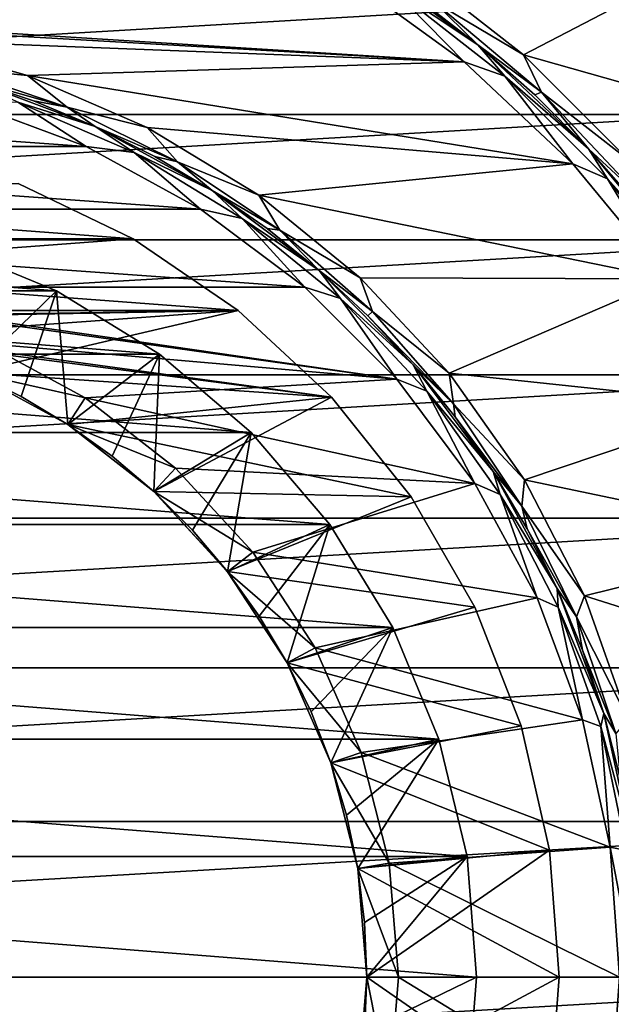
# Model space of a CAD drawing. Header units: millimetres. Extents: x -65 to 65, y -68 to 87.
# Tile 177 of 196: x 3 to 8, y 49 to 58. Entities that reach past the tile are written whole.
import ezdxf

# ---------------------------------------------------------------- set-up
doc = ezdxf.new("R2010")
doc.units = ezdxf.units.MM
doc.header["$LTSCALE"] = 65.185185
for name, color, linetype in [('1', 7, 'CONTINUOUS'), ('11', 7, 'CONTINUOUS'), ('13', 7, 'CONTINUOUS'), ('14', 7, 'CONTINUOUS'), ('15', 7, 'CONTINUOUS'), ('16', 7, 'CONTINUOUS'), ('17', 7, 'CONTINUOUS'), ('18', 7, 'CONTINUOUS'), ('19', 7, 'CONTINUOUS'), ('2', 7, 'CONTINUOUS'), ('20', 7, 'CONTINUOUS'), ('21', 7, 'CONTINUOUS'), ('22', 7, 'CONTINUOUS'), ('23', 7, 'CONTINUOUS'), ('24', 7, 'CONTINUOUS'), ('25', 7, 'CONTINUOUS'), ('28', 7, 'CONTINUOUS'), ('3', 7, 'CONTINUOUS'), ('31', 7, 'CONTINUOUS'), ('32', 7, 'CONTINUOUS'), ('34', 7, 'CONTINUOUS'), ('35', 7, 'CONTINUOUS'), ('4', 7, 'CONTINUOUS'), ('5', 7, 'CONTINUOUS'), ('6', 7, 'CONTINUOUS'), ('7', 7, 'CONTINUOUS')]:
    doc.layers.add(name, color=color, linetype=linetype)

msp = doc.modelspace()

# ---------------------------------------------------------------- linework, layer by layer
at = {"layer": '1', "linetype": 'CONTINUOUS'}
for points in [[(6.3625, 58.2172, 75.5), (8.3728, 57.8733, 75.5), (7.4274, 57.3829, 75.5), (6.3625, 58.2172, 75.5)], [(8.3728, 57.8733, 75.5), (9.3468, 56.8408, 75.5), (7.4274, 57.3829, 75.5), (8.3728, 57.8733, 75.5)], [(7.4274, 57.3829, 75.5), (9.3468, 56.8408, 75.5), (8.3842, 56.4259, 75.5), (7.4274, 57.3829, 75.5)]]:
    msp.add_3dface(points, dxfattribs=at)
at = {"layer": '11', "linetype": 'CONTINUOUS'}
for points in [[(6, 49, 80.5), (6, 49, 77.5), (5.9182, 48.0125, 77.5), (6, 49, 80.5)], [(5.9182, 48.0127, 80.5), (6, 49, 80.5), (5.9182, 48.0125, 77.5), (5.9182, 48.0127, 80.5)]]:
    msp.add_3dface(points, dxfattribs=at)
at = {"layer": '13', "linetype": 'CONTINUOUS'}
for points in [[(2.1631, 55.6574, 86.5), (3.1779, 55.237, 86.5), (2.1634, 55.6573, 87.5), (2.1631, 55.6574, 86.5)], [(2.1634, 55.6573, 87.5), (3.1779, 55.237, 86.5), (3.178, 55.237, 87.5), (2.1634, 55.6573, 87.5)], [(3.1779, 55.237, 86.5), (4.1145, 54.6631, 86.5), (3.178, 55.237, 87.5), (3.1779, 55.237, 86.5)], [(3.178, 55.237, 87.5), (4.1145, 54.6631, 86.5), (4.1143, 54.6632, 87.5), (3.178, 55.237, 87.5)], [(4.1145, 54.6631, 86.5), (4.9497, 53.9497, 86.5), (4.1143, 54.6632, 87.5), (4.1145, 54.6631, 86.5)], [(4.1143, 54.6632, 87.5), (4.9497, 53.9497, 86.5), (4.9495, 53.9499, 87.5), (4.1143, 54.6632, 87.5)], [(4.9497, 53.9497, 86.5), (5.6631, 53.1145, 86.5), (4.9495, 53.9499, 87.5), (4.9497, 53.9497, 86.5)], [(4.9495, 53.9499, 87.5), (5.6631, 53.1145, 86.5), (5.663, 53.1146, 87.5), (4.9495, 53.9499, 87.5)], [(5.6631, 53.1145, 86.5), (6.237, 52.1779, 86.5), (5.663, 53.1146, 87.5), (5.6631, 53.1145, 86.5)], [(5.663, 53.1146, 87.5), (6.237, 52.1779, 86.5), (6.237, 52.1778, 87.5), (5.663, 53.1146, 87.5)], [(6.237, 52.1779, 86.5), (6.6574, 51.1631, 86.5), (6.237, 52.1778, 87.5), (6.237, 52.1779, 86.5)], [(6.237, 52.1778, 87.5), (6.6574, 51.1631, 86.5), (6.6574, 51.1629, 87.5), (6.237, 52.1778, 87.5)], [(6.6574, 51.1631, 86.5), (6.9138, 50.095, 86.5), (6.6574, 51.1629, 87.5), (6.6574, 51.1631, 86.5)], [(6.6574, 51.1629, 87.5), (6.9138, 50.095, 86.5), (6.9138, 50.0948, 87.5), (6.6574, 51.1629, 87.5)], [(6.9138, 50.095, 86.5), (7, 49, 86.5), (6.9138, 50.0948, 87.5), (6.9138, 50.095, 86.5)], [(6.9138, 50.0948, 87.5), (7, 49, 86.5), (7, 49, 87.5), (6.9138, 50.0948, 87.5)]]:
    msp.add_3dface(points, dxfattribs=at)
at = {"layer": '14', "linetype": 'CONTINUOUS'}
for points in [[(-3.178, 55.237, 87.5), (-2.1634, 55.6573, 87.5), (3.178, 55.237, 87.5), (-3.178, 55.237, 87.5)], [(-2.1634, 55.6573, 87.5), (2.1634, 55.6573, 87.5), (3.178, 55.237, 87.5), (-2.1634, 55.6573, 87.5)], [(-4.1143, 54.6632, 87.5), (-3.178, 55.237, 87.5), (4.1143, 54.6632, 87.5), (-4.1143, 54.6632, 87.5)], [(-3.178, 55.237, 87.5), (3.178, 55.237, 87.5), (4.1143, 54.6632, 87.5), (-3.178, 55.237, 87.5)], [(-4.9495, 53.9499, 87.5), (-4.1143, 54.6632, 87.5), (4.9495, 53.9499, 87.5), (-4.9495, 53.9499, 87.5)], [(-4.1143, 54.6632, 87.5), (4.1143, 54.6632, 87.5), (4.9495, 53.9499, 87.5), (-4.1143, 54.6632, 87.5)], [(-5.663, 53.1146, 87.5), (-4.9495, 53.9499, 87.5), (5.663, 53.1146, 87.5), (-5.663, 53.1146, 87.5)], [(-4.9495, 53.9499, 87.5), (4.9495, 53.9499, 87.5), (5.663, 53.1146, 87.5), (-4.9495, 53.9499, 87.5)], [(-6.237, 52.1778, 87.5), (-5.663, 53.1146, 87.5), (6.237, 52.1778, 87.5), (-6.237, 52.1778, 87.5)], [(-5.663, 53.1146, 87.5), (5.663, 53.1146, 87.5), (6.237, 52.1778, 87.5), (-5.663, 53.1146, 87.5)], [(-6.6574, 51.1629, 87.5), (-6.237, 52.1778, 87.5), (6.6574, 51.1629, 87.5), (-6.6574, 51.1629, 87.5)], [(-6.237, 52.1778, 87.5), (6.237, 52.1778, 87.5), (6.6574, 51.1629, 87.5), (-6.237, 52.1778, 87.5)], [(-6.9138, 50.0948, 87.5), (-6.6574, 51.1629, 87.5), (6.9138, 50.0948, 87.5), (-6.9138, 50.0948, 87.5)], [(-6.6574, 51.1629, 87.5), (6.6574, 51.1629, 87.5), (6.9138, 50.0948, 87.5), (-6.6574, 51.1629, 87.5)], [(-7, 49, 87.5), (-6.9138, 50.0948, 87.5), (7, 49, 87.5), (-7, 49, 87.5)], [(-6.9138, 50.0948, 87.5), (6.9138, 50.0948, 87.5), (7, 49, 87.5), (-6.9138, 50.0948, 87.5)], [(-7, 49, 87.5), (7, 49, 87.5), (6.9138, 47.9052, 87.5), (-7, 49, 87.5)], [(-6.9138, 47.9052, 87.5), (-7, 49, 87.5), (6.9138, 47.9052, 87.5), (-6.9138, 47.9052, 87.5)]]:
    msp.add_3dface(points, dxfattribs=at)
at = {"layer": '15', "linetype": 'CONTINUOUS'}
for points in [[(7, 49, 87.5), (7, 49, 86.5), (6.9138, 47.905, 86.5), (7, 49, 87.5)], [(6.9138, 47.9052, 87.5), (7, 49, 87.5), (6.9138, 47.905, 86.5), (6.9138, 47.9052, 87.5)]]:
    msp.add_3dface(points, dxfattribs=at)
at = {"layer": '16', "linetype": 'CONTINUOUS'}
for points in [[(2.1631, 55.6574, 86.5), (2.4102, 54.4946, 85.5), (3.1779, 55.237, 86.5), (2.1631, 55.6574, 86.5)], [(2.4102, 54.4946, 85.5), (2.8557, 54.2768, 85.5), (3.1779, 55.237, 86.5), (2.4102, 54.4946, 85.5)], [(2.8557, 54.2768, 85.5), (3.2817, 54.023, 85.5), (3.1779, 55.237, 86.5), (2.8557, 54.2768, 85.5)], [(3.1779, 55.237, 86.5), (3.2817, 54.023, 85.5), (4.1145, 54.6631, 86.5), (3.1779, 55.237, 86.5)], [(3.2817, 54.023, 85.5), (3.6853, 53.7348, 85.5), (4.1145, 54.6631, 86.5), (3.2817, 54.023, 85.5)], [(3.6853, 53.7348, 85.5), (4.0637, 53.4143, 85.5), (4.1145, 54.6631, 86.5), (3.6853, 53.7348, 85.5)], [(4.1145, 54.6631, 86.5), (4.0637, 53.4143, 85.5), (4.9497, 53.9497, 86.5), (4.1145, 54.6631, 86.5)], [(4.0637, 53.4143, 85.5), (4.4143, 53.0637, 85.5), (4.9497, 53.9497, 86.5), (4.0637, 53.4143, 85.5)], [(4.4143, 53.0637, 85.5), (4.7348, 52.6853, 85.5), (4.9497, 53.9497, 86.5), (4.4143, 53.0637, 85.5)], [(4.9497, 53.9497, 86.5), (4.7348, 52.6853, 85.5), (5.6631, 53.1145, 86.5), (4.9497, 53.9497, 86.5)], [(4.7348, 52.6853, 85.5), (5.023, 52.2817, 85.5), (5.6631, 53.1145, 86.5), (4.7348, 52.6853, 85.5)], [(5.023, 52.2817, 85.5), (5.2768, 51.8557, 85.5), (5.6631, 53.1145, 86.5), (5.023, 52.2817, 85.5)], [(5.6631, 53.1145, 86.5), (5.2768, 51.8557, 85.5), (6.237, 52.1779, 86.5), (5.6631, 53.1145, 86.5)], [(5.2768, 51.8557, 85.5), (5.4946, 51.4102, 85.5), (6.237, 52.1779, 86.5), (5.2768, 51.8557, 85.5)], [(5.4946, 51.4102, 85.5), (5.6749, 50.9482, 85.5), (6.237, 52.1779, 86.5), (5.4946, 51.4102, 85.5)], [(6.237, 52.1779, 86.5), (5.6749, 50.9482, 85.5), (6.6574, 51.1631, 86.5), (6.237, 52.1779, 86.5)], [(5.6749, 50.9482, 85.5), (5.8164, 50.4729, 85.5), (6.6574, 51.1631, 86.5), (5.6749, 50.9482, 85.5)], [(5.8164, 50.4729, 85.5), (5.9182, 49.9876, 85.5), (6.6574, 51.1631, 86.5), (5.8164, 50.4729, 85.5)], [(6.6574, 51.1631, 86.5), (5.9182, 49.9876, 85.5), (6.9138, 50.095, 86.5), (6.6574, 51.1631, 86.5)], [(5.9182, 49.9876, 85.5), (5.9795, 49.4955, 85.5), (6.9138, 50.095, 86.5), (5.9182, 49.9876, 85.5)], [(5.9795, 49.4955, 85.5), (6, 49, 85.5), (6.9138, 50.095, 86.5), (5.9795, 49.4955, 85.5)], [(6.9138, 50.095, 86.5), (6, 49, 85.5), (7, 49, 86.5), (6.9138, 50.095, 86.5)]]:
    msp.add_3dface(points, dxfattribs=at)
at = {"layer": '17', "linetype": 'CONTINUOUS'}
for points in [[(7, 49, 86.5), (6, 49, 85.5), (5.9795, 48.5045, 85.5), (7, 49, 86.5)], [(7, 49, 86.5), (5.9795, 48.5045, 85.5), (6.9138, 47.905, 86.5), (7, 49, 86.5)]]:
    msp.add_3dface(points, dxfattribs=at)
at = {"layer": '18', "linetype": 'CONTINUOUS'}
for points in [[(2.8311, 56.2144, 80.5), (-3.8748, 55.7118, 80.5), (3.8748, 55.7118, 80.5), (2.8311, 56.2144, 80.5)], [(-3.8748, 55.7118, 80.5), (-4.8319, 55.0592, 80.5), (3.8748, 55.7118, 80.5), (-3.8748, 55.7118, 80.5)], [(3.8748, 55.7118, 80.5), (-4.8319, 55.0592, 80.5), (4.8319, 55.0592, 80.5), (3.8748, 55.7118, 80.5)], [(-4.8319, 55.0592, 80.5), (-0.4956, 54.9794, 80.5), (4.8319, 55.0592, 80.5), (-4.8319, 55.0592, 80.5)], [(-0.4956, 54.9794, 80.5), (0.4956, 54.9794, 80.5), (4.8319, 55.0592, 80.5), (-0.4956, 54.9794, 80.5)], [(0.4956, 54.9794, 80.5), (1.4732, 54.8163, 80.5), (4.8319, 55.0592, 80.5), (0.4956, 54.9794, 80.5)], [(1.4732, 54.8163, 80.5), (2.4104, 54.4945, 80.5), (4.8319, 55.0592, 80.5), (1.4732, 54.8163, 80.5)], [(4.8319, 55.0592, 80.5), (2.4104, 54.4945, 80.5), (5.6811, 54.2713, 80.5), (4.8319, 55.0592, 80.5)], [(2.4104, 54.4945, 80.5), (3.2816, 54.0231, 80.5), (5.6811, 54.2713, 80.5), (2.4104, 54.4945, 80.5)], [(3.2816, 54.0231, 80.5), (4.0635, 53.4145, 80.5), (5.6811, 54.2713, 80.5), (3.2816, 54.0231, 80.5)], [(5.6811, 54.2713, 80.5), (4.0635, 53.4145, 80.5), (6.4034, 53.3655, 80.5), (5.6811, 54.2713, 80.5)], [(4.0635, 53.4145, 80.5), (4.7347, 52.6854, 80.5), (6.4034, 53.3655, 80.5), (4.0635, 53.4145, 80.5)], [(6.4034, 53.3655, 80.5), (4.7347, 52.6854, 80.5), (6.9826, 52.3623, 80.5), (6.4034, 53.3655, 80.5)], [(4.7347, 52.6854, 80.5), (5.2768, 51.8556, 80.5), (6.9826, 52.3623, 80.5), (4.7347, 52.6854, 80.5)], [(6.9826, 52.3623, 80.5), (5.2768, 51.8556, 80.5), (7.4058, 51.284, 80.5), (6.9826, 52.3623, 80.5)], [(5.2768, 51.8556, 80.5), (5.6749, 50.948, 80.5), (7.4058, 51.284, 80.5), (5.2768, 51.8556, 80.5)], [(7.4058, 51.284, 80.5), (5.6749, 50.948, 80.5), (7.6635, 50.1548, 80.5), (7.4058, 51.284, 80.5)], [(5.6749, 50.948, 80.5), (5.9182, 49.9873, 80.5), (7.6635, 50.1548, 80.5), (5.6749, 50.948, 80.5)], [(5.9182, 49.9873, 80.5), (6, 49, 80.5), (7.6635, 50.1548, 80.5), (5.9182, 49.9873, 80.5)], [(6, 49, 80.5), (7.75, 49, 80.5), (7.6635, 50.1548, 80.5), (6, 49, 80.5)], [(7.75, 49, 80.5), (6, 49, 80.5), (5.9182, 48.0127, 80.5), (7.75, 49, 80.5)], [(7.6635, 47.8452, 80.5), (7.75, 49, 80.5), (5.9182, 48.0127, 80.5), (7.6635, 47.8452, 80.5)]]:
    msp.add_3dface(points, dxfattribs=at)
at = {"layer": '19', "linetype": 'CONTINUOUS'}
for points in [[(2.8311, 56.2144, 80.5), (3.8748, 55.7118, 80.5), (2.8311, 56.2144, 82.7), (2.8311, 56.2144, 80.5)], [(2.8311, 56.2144, 82.7), (3.8748, 55.7118, 80.5), (3.8748, 55.7118, 82.7), (2.8311, 56.2144, 82.7)], [(3.8748, 55.7118, 80.5), (4.8319, 55.0592, 80.5), (3.8748, 55.7118, 82.7), (3.8748, 55.7118, 80.5)], [(3.8748, 55.7118, 82.7), (4.8319, 55.0592, 80.5), (4.8319, 55.0592, 82.7), (3.8748, 55.7118, 82.7)], [(4.8319, 55.0592, 80.5), (5.6811, 54.2713, 80.5), (4.8319, 55.0592, 82.7), (4.8319, 55.0592, 80.5)], [(4.8319, 55.0592, 82.7), (5.6811, 54.2713, 80.5), (5.6811, 54.2713, 82.7), (4.8319, 55.0592, 82.7)], [(5.6811, 54.2713, 80.5), (6.4034, 53.3655, 80.5), (5.6811, 54.2713, 82.7), (5.6811, 54.2713, 80.5)], [(5.6811, 54.2713, 82.7), (6.4034, 53.3655, 80.5), (6.4034, 53.3655, 82.7), (5.6811, 54.2713, 82.7)], [(6.4034, 53.3655, 80.5), (6.9826, 52.3623, 80.5), (6.4034, 53.3655, 82.7), (6.4034, 53.3655, 80.5)], [(6.4034, 53.3655, 82.7), (6.9826, 52.3623, 80.5), (6.9826, 52.3623, 82.7), (6.4034, 53.3655, 82.7)], [(6.9826, 52.3623, 80.5), (7.4058, 51.284, 80.5), (6.9826, 52.3623, 82.7), (6.9826, 52.3623, 80.5)], [(6.9826, 52.3623, 82.7), (7.4058, 51.284, 80.5), (7.4058, 51.284, 82.7), (6.9826, 52.3623, 82.7)], [(7.4058, 51.284, 80.5), (7.6635, 50.1548, 80.5), (7.4058, 51.284, 82.7), (7.4058, 51.284, 80.5)], [(7.4058, 51.284, 82.7), (7.6635, 50.1548, 80.5), (7.6635, 50.1548, 82.7), (7.4058, 51.284, 82.7)], [(7.6635, 50.1548, 80.5), (7.75, 49, 80.5), (7.6635, 50.1548, 82.7), (7.6635, 50.1548, 80.5)], [(7.6635, 50.1548, 82.7), (7.75, 49, 80.5), (7.75, 49, 82.7), (7.6635, 50.1548, 82.7)]]:
    msp.add_3dface(points, dxfattribs=at)
at = {"layer": '2', "linetype": 'CONTINUOUS'}
for points in [[(7.0117, 57.4756, 86.8), (5.8941, 58.2876, 86.8), (7.0117, 57.4756, 75.7), (7.0117, 57.4756, 86.8)], [(7.0117, 57.4756, 75.7), (5.8941, 58.2876, 86.8), (6.4656, 57.8992, 75.7), (7.0117, 57.4756, 75.7)], [(8.0187, 56.53, 86.8), (7.0117, 57.4756, 86.8), (8.0187, 56.53, 75.7), (8.0187, 56.53, 86.8)], [(8.0187, 56.53, 75.7), (7.0117, 57.4756, 86.8), (7.53, 57.0187, 75.7), (8.0187, 56.53, 75.7)], [(7.53, 57.0187, 75.7), (7.0117, 57.4756, 86.8), (7.0117, 57.4756, 75.7), (7.53, 57.0187, 75.7)], [(8.8992, 55.4656, 86.8), (8.0187, 56.53, 86.8), (8.8992, 55.4656, 75.7), (8.8992, 55.4656, 86.8)], [(8.8992, 55.4656, 75.7), (8.0187, 56.53, 86.8), (8.4757, 56.0117, 75.7), (8.8992, 55.4656, 75.7)], [(8.4757, 56.0117, 75.7), (8.0187, 56.53, 86.8), (8.0187, 56.53, 75.7), (8.4757, 56.0117, 75.7)]]:
    msp.add_3dface(points, dxfattribs=at)
at = {"layer": '20', "linetype": 'CONTINUOUS'}
for points in [[(-3.8748, 55.7118, 82.7), (-2.8311, 56.2144, 82.7), (3.8748, 55.7118, 82.7), (-3.8748, 55.7118, 82.7)], [(-2.8311, 56.2144, 82.7), (2.8311, 56.2144, 82.7), (3.8748, 55.7118, 82.7), (-2.8311, 56.2144, 82.7)], [(-4.8319, 55.0592, 82.7), (-3.8748, 55.7118, 82.7), (4.8319, 55.0592, 82.7), (-4.8319, 55.0592, 82.7)], [(-3.8748, 55.7118, 82.7), (3.8748, 55.7118, 82.7), (4.8319, 55.0592, 82.7), (-3.8748, 55.7118, 82.7)], [(-4.8319, 55.0592, 82.7), (4.8319, 55.0592, 82.7), (0.4956, 54.9794, 82.7), (-4.8319, 55.0592, 82.7)], [(4.8319, 55.0592, 82.7), (5.6811, 54.2713, 82.7), (0.4956, 54.9794, 82.7), (4.8319, 55.0592, 82.7)], [(0.4956, 54.9794, 82.7), (5.6811, 54.2713, 82.7), (1.4732, 54.8163, 82.7), (0.4956, 54.9794, 82.7)], [(1.4732, 54.8163, 82.7), (5.6811, 54.2713, 82.7), (2.4104, 54.4945, 82.7), (1.4732, 54.8163, 82.7)], [(2.4104, 54.4945, 82.7), (5.6811, 54.2713, 82.7), (3.2816, 54.0231, 82.7), (2.4104, 54.4945, 82.7)], [(5.6811, 54.2713, 82.7), (6.4034, 53.3655, 82.7), (3.2816, 54.0231, 82.7), (5.6811, 54.2713, 82.7)], [(3.2816, 54.0231, 82.7), (6.4034, 53.3655, 82.7), (4.0635, 53.4145, 82.7), (3.2816, 54.0231, 82.7)], [(4.0635, 53.4145, 82.7), (6.4034, 53.3655, 82.7), (4.7347, 52.6854, 82.7), (4.0635, 53.4145, 82.7)], [(6.4034, 53.3655, 82.7), (6.9826, 52.3623, 82.7), (4.7347, 52.6854, 82.7), (6.4034, 53.3655, 82.7)], [(4.7347, 52.6854, 82.7), (6.9826, 52.3623, 82.7), (5.2768, 51.8556, 82.7), (4.7347, 52.6854, 82.7)], [(6.9826, 52.3623, 82.7), (7.4058, 51.284, 82.7), (5.2768, 51.8556, 82.7), (6.9826, 52.3623, 82.7)], [(5.2768, 51.8556, 82.7), (7.4058, 51.284, 82.7), (5.6749, 50.948, 82.7), (5.2768, 51.8556, 82.7)], [(7.4058, 51.284, 82.7), (7.6635, 50.1548, 82.7), (5.6749, 50.948, 82.7), (7.4058, 51.284, 82.7)], [(5.6749, 50.948, 82.7), (7.6635, 50.1548, 82.7), (5.9182, 49.9873, 82.7), (5.6749, 50.948, 82.7)], [(7.6635, 50.1548, 82.7), (7.75, 49, 82.7), (5.9182, 49.9873, 82.7), (7.6635, 50.1548, 82.7)], [(7.75, 49, 82.7), (6, 49, 82.7), (5.9182, 49.9873, 82.7), (7.75, 49, 82.7)], [(5.9182, 48.0127, 82.7), (6, 49, 82.7), (7.6635, 47.8452, 82.7), (5.9182, 48.0127, 82.7)], [(6, 49, 82.7), (7.75, 49, 82.7), (7.6635, 47.8452, 82.7), (6, 49, 82.7)]]:
    msp.add_3dface(points, dxfattribs=at)
at = {"layer": '21', "linetype": 'CONTINUOUS'}
for points in [[(2.4104, 54.4945, 82.7), (3.2816, 54.0231, 82.7), (2.4102, 54.4946, 85.5), (2.4104, 54.4945, 82.7)], [(2.4102, 54.4946, 85.5), (3.2816, 54.0231, 82.7), (2.8557, 54.2768, 85.5), (2.4102, 54.4946, 85.5)], [(2.8557, 54.2768, 85.5), (3.2816, 54.0231, 82.7), (3.2817, 54.023, 85.5), (2.8557, 54.2768, 85.5)], [(3.2816, 54.0231, 82.7), (4.0635, 53.4145, 82.7), (3.2817, 54.023, 85.5), (3.2816, 54.0231, 82.7)], [(3.2817, 54.023, 85.5), (4.0635, 53.4145, 82.7), (3.6853, 53.7348, 85.5), (3.2817, 54.023, 85.5)], [(3.6853, 53.7348, 85.5), (4.0635, 53.4145, 82.7), (4.0637, 53.4143, 85.5), (3.6853, 53.7348, 85.5)], [(4.0635, 53.4145, 82.7), (4.7347, 52.6854, 82.7), (4.0637, 53.4143, 85.5), (4.0635, 53.4145, 82.7)], [(4.0637, 53.4143, 85.5), (4.7347, 52.6854, 82.7), (4.4143, 53.0637, 85.5), (4.0637, 53.4143, 85.5)], [(4.4143, 53.0637, 85.5), (4.7347, 52.6854, 82.7), (4.7348, 52.6853, 85.5), (4.4143, 53.0637, 85.5)], [(4.7347, 52.6854, 82.7), (5.2768, 51.8556, 82.7), (4.7348, 52.6853, 85.5), (4.7347, 52.6854, 82.7)], [(4.7348, 52.6853, 85.5), (5.2768, 51.8556, 82.7), (5.023, 52.2817, 85.5), (4.7348, 52.6853, 85.5)], [(5.023, 52.2817, 85.5), (5.2768, 51.8556, 82.7), (5.2768, 51.8557, 85.5), (5.023, 52.2817, 85.5)], [(5.2768, 51.8556, 82.7), (5.6749, 50.948, 82.7), (5.2768, 51.8557, 85.5), (5.2768, 51.8556, 82.7)], [(5.2768, 51.8557, 85.5), (5.6749, 50.948, 82.7), (5.4946, 51.4102, 85.5), (5.2768, 51.8557, 85.5)], [(5.4946, 51.4102, 85.5), (5.6749, 50.948, 82.7), (5.6749, 50.9482, 85.5), (5.4946, 51.4102, 85.5)], [(5.6749, 50.948, 82.7), (5.9182, 49.9873, 82.7), (5.6749, 50.9482, 85.5), (5.6749, 50.948, 82.7)], [(5.6749, 50.9482, 85.5), (5.9182, 49.9873, 82.7), (5.8164, 50.4729, 85.5), (5.6749, 50.9482, 85.5)], [(5.8164, 50.4729, 85.5), (5.9182, 49.9873, 82.7), (5.9182, 49.9876, 85.5), (5.8164, 50.4729, 85.5)], [(5.9182, 49.9873, 82.7), (6, 49, 82.7), (5.9182, 49.9876, 85.5), (5.9182, 49.9873, 82.7)], [(5.9182, 49.9876, 85.5), (6, 49, 82.7), (5.9795, 49.4955, 85.5), (5.9182, 49.9876, 85.5)], [(5.9795, 49.4955, 85.5), (6, 49, 82.7), (6, 49, 85.5), (5.9795, 49.4955, 85.5)]]:
    msp.add_3dface(points, dxfattribs=at)
at = {"layer": '22', "linetype": 'CONTINUOUS'}
for points in [[(7.75, 49, 80.5), (7.6635, 47.8452, 80.5), (7.75, 49, 82.7), (7.75, 49, 80.5)], [(7.75, 49, 82.7), (7.6635, 47.8452, 80.5), (7.6635, 47.8452, 82.7), (7.75, 49, 82.7)]]:
    msp.add_3dface(points, dxfattribs=at)
at = {"layer": '23', "linetype": 'CONTINUOUS'}
for points in [[(6, 49, 82.7), (5.9182, 48.0127, 82.7), (6, 49, 85.5), (6, 49, 82.7)], [(6, 49, 85.5), (5.9182, 48.0127, 82.7), (5.9795, 48.5045, 85.5), (6, 49, 85.5)]]:
    msp.add_3dface(points, dxfattribs=at)
at = {"layer": '24', "linetype": 'CONTINUOUS'}
for points in [[(6, 49, 77.5), (6.2029, 47.965, 77), (5.9182, 48.0125, 77.5), (6, 49, 77.5)], [(6.2887, 49, 77), (6.2029, 47.965, 77), (6, 49, 77.5), (6.2887, 49, 77)]]:
    msp.add_3dface(points, dxfattribs=at)
at = {"layer": '25', "linetype": 'CONTINUOUS'}
for points in [[(2.5262, 54.759, 77), (3.4397, 54.2646, 77), (2.4102, 54.4946, 77.5), (2.5262, 54.759, 77)], [(3.4397, 54.2646, 77), (3.2818, 54.0229, 77.5), (2.4102, 54.4946, 77.5), (3.4397, 54.2646, 77)], [(3.4397, 54.2646, 77), (4.2593, 53.6267, 77), (3.2818, 54.0229, 77.5), (3.4397, 54.2646, 77)], [(4.2593, 53.6267, 77), (4.0638, 53.4143, 77.5), (3.2818, 54.0229, 77.5), (4.2593, 53.6267, 77)], [(4.2593, 53.6267, 77), (4.9627, 52.8625, 77), (4.0638, 53.4143, 77.5), (4.2593, 53.6267, 77)], [(4.9627, 52.8625, 77), (4.7349, 52.6852, 77.5), (4.0638, 53.4143, 77.5), (4.9627, 52.8625, 77)], [(4.9627, 52.8625, 77), (5.5308, 51.993, 77), (4.7349, 52.6852, 77.5), (4.9627, 52.8625, 77)], [(5.5308, 51.993, 77), (5.2769, 51.8556, 77.5), (4.7349, 52.6852, 77.5), (5.5308, 51.993, 77)], [(5.5308, 51.993, 77), (5.948, 51.0418, 77), (5.2769, 51.8556, 77.5), (5.5308, 51.993, 77)], [(5.948, 51.0418, 77), (5.6749, 50.9481, 77.5), (5.2769, 51.8556, 77.5), (5.948, 51.0418, 77)], [(5.948, 51.0418, 77), (6.2029, 50.035, 77), (5.6749, 50.9481, 77.5), (5.948, 51.0418, 77)], [(6.2029, 50.035, 77), (5.9182, 49.9875, 77.5), (5.6749, 50.9481, 77.5), (6.2029, 50.035, 77)], [(6.2029, 50.035, 77), (6.2887, 49, 77), (5.9182, 49.9875, 77.5), (6.2029, 50.035, 77)], [(6.2887, 49, 77), (6, 49, 77.5), (5.9182, 49.9875, 77.5), (6.2887, 49, 77)]]:
    msp.add_3dface(points, dxfattribs=at)
at = {"layer": '28', "linetype": 'CONTINUOUS'}
for points in [[(6.3625, 58.2172, 75.5), (7.4274, 57.3829, 75.5), (6.6037, 57.8703, 75.5586), (6.3625, 58.2172, 75.5)], [(7.0117, 57.4756, 75.7), (6.4656, 57.8992, 75.7), (6.6037, 57.8703, 75.5586), (7.0117, 57.4756, 75.7)], [(7.4274, 57.3829, 75.5), (7.5889, 57.0437, 75.5586), (6.6037, 57.8703, 75.5586), (7.4274, 57.3829, 75.5)], [(7.5889, 57.0437, 75.5586), (7.0117, 57.4756, 75.7), (6.6037, 57.8703, 75.5586), (7.5889, 57.0437, 75.5586)], [(7.53, 57.0187, 75.7), (7.0117, 57.4756, 75.7), (7.5889, 57.0437, 75.5586), (7.53, 57.0187, 75.7)], [(7.4274, 57.3829, 75.5), (8.3842, 56.4259, 75.5), (7.5889, 57.0437, 75.5586), (7.4274, 57.3829, 75.5)], [(8.0187, 56.53, 75.7), (7.53, 57.0187, 75.7), (7.5889, 57.0437, 75.5586), (8.0187, 56.53, 75.7)], [(8.3842, 56.4259, 75.5), (8.4714, 56.1083, 75.5586), (7.5889, 57.0437, 75.5586), (8.3842, 56.4259, 75.5)], [(8.4714, 56.1083, 75.5586), (8.0187, 56.53, 75.7), (7.5889, 57.0437, 75.5586), (8.4714, 56.1083, 75.5586)], [(8.4757, 56.0117, 75.7), (8.0187, 56.53, 75.7), (8.4714, 56.1083, 75.5586), (8.4757, 56.0117, 75.7)]]:
    msp.add_3dface(points, dxfattribs=at)
at = {"layer": '3', "linetype": 'CONTINUOUS'}
for points in [[(5.7877, 58.1183, 87), (6.8852, 57.3207, 87), (-5.7877, 58.1183, 87), (5.7877, 58.1183, 87)], [(-5.7877, 58.1183, 87), (6.8852, 57.3207, 87), (0.594, 57.6797, 87), (-5.7877, 58.1183, 87)], [(0.594, 57.6797, 87), (6.8852, 57.3207, 87), (1.7707, 57.5179, 87), (0.594, 57.6797, 87)], [(1.7707, 57.5179, 87), (6.8852, 57.3207, 87), (2.9143, 57.1973, 87), (1.7707, 57.5179, 87)], [(6.8852, 57.3207, 87), (7.8738, 56.392, 87), (2.9143, 57.1973, 87), (6.8852, 57.3207, 87)], [(2.9143, 57.1973, 87), (7.8738, 56.392, 87), (4.0035, 56.7241, 87), (2.9143, 57.1973, 87)], [(4.0035, 56.7241, 87), (7.8738, 56.392, 87), (5.0179, 56.1069, 87), (4.0035, 56.7241, 87)], [(7.8738, 56.392, 87), (8.7381, 55.3469, 87), (5.0179, 56.1069, 87), (7.8738, 56.392, 87)], [(5.0179, 56.1069, 87), (8.7381, 55.3469, 87), (5.9389, 55.3575, 87), (5.0179, 56.1069, 87)], [(5.9389, 55.3575, 87), (8.7381, 55.3469, 87), (6.7493, 54.4896, 87), (5.9389, 55.3575, 87)], [(8.7381, 55.3469, 87), (9.4646, 54.2018, 87), (6.7493, 54.4896, 87), (8.7381, 55.3469, 87)], [(6.7493, 54.4896, 87), (9.4646, 54.2018, 87), (7.4339, 53.5194, 87), (6.7493, 54.4896, 87)], [(9.4646, 54.2018, 87), (10.0419, 52.9747, 87), (7.4339, 53.5194, 87), (9.4646, 54.2018, 87)], [(7.4339, 53.5194, 87), (10.0419, 52.9747, 87), (7.9801, 52.465, 87), (7.4339, 53.5194, 87)], [(10.0419, 52.9747, 87), (10.4609, 51.6847, 87), (7.9801, 52.465, 87), (10.0419, 52.9747, 87)], [(7.9801, 52.465, 87), (10.4609, 51.6847, 87), (8.3777, 51.3459, 87), (7.9801, 52.465, 87)]]:
    msp.add_3dface(points, dxfattribs=at)
at = {"layer": '31', "linetype": 'CONTINUOUS'}
for points in [[(5.8941, 58.2876, 86.8), (7.0117, 57.4756, 86.8), (6.2154, 58.0046, 86.9414), (5.8941, 58.2876, 86.8)], [(6.8852, 57.3207, 87), (5.7877, 58.1183, 87), (6.2154, 58.0046, 86.9414), (6.8852, 57.3207, 87)], [(7.0117, 57.4756, 86.8), (7.2555, 57.1898, 86.9414), (6.2154, 58.0046, 86.9414), (7.0117, 57.4756, 86.8)], [(7.2555, 57.1898, 86.9414), (6.8852, 57.3207, 87), (6.2154, 58.0046, 86.9414), (7.2555, 57.1898, 86.9414)], [(7.0117, 57.4756, 86.8), (8.0187, 56.53, 86.8), (7.2555, 57.1898, 86.9414), (7.0117, 57.4756, 86.8)], [(7.8738, 56.392, 87), (6.8852, 57.3207, 87), (7.2555, 57.1898, 86.9414), (7.8738, 56.392, 87)], [(8.0187, 56.53, 86.8), (8.1898, 56.2555, 86.9414), (7.2555, 57.1898, 86.9414), (8.0187, 56.53, 86.8)], [(8.1898, 56.2555, 86.9414), (7.8738, 56.392, 87), (7.2555, 57.1898, 86.9414), (8.1898, 56.2555, 86.9414)], [(8.0187, 56.53, 86.8), (8.8992, 55.4656, 86.8), (8.1898, 56.2555, 86.9414), (8.0187, 56.53, 86.8)], [(8.7381, 55.3469, 87), (7.8738, 56.392, 87), (8.1898, 56.2555, 86.9414), (8.7381, 55.3469, 87)], [(8.8992, 55.4656, 86.8), (9.0046, 55.2154, 86.9414), (8.1898, 56.2555, 86.9414), (8.8992, 55.4656, 86.8)], [(9.0046, 55.2154, 86.9414), (8.7381, 55.3469, 87), (8.1898, 56.2555, 86.9414), (9.0046, 55.2154, 86.9414)]]:
    msp.add_3dface(points, dxfattribs=at)
at = {"layer": '32', "linetype": 'CONTINUOUS'}
for points in [[(1.7707, 57.5179, 87), (2.9143, 57.1973, 87), (2.2151, 57.267, 86.9414), (1.7707, 57.5179, 87)], [(2.9143, 57.1973, 87), (3.2752, 56.9071, 86.9414), (2.2151, 57.267, 86.9414), (2.9143, 57.1973, 87)], [(3.2752, 56.9071, 86.9414), (2.3947, 57.1557, 86.8), (2.2151, 57.267, 86.9414), (3.2752, 56.9071, 86.9414)], [(2.9143, 57.1973, 87), (4.0035, 56.7241, 87), (3.2752, 56.9071, 86.9414), (2.9143, 57.1973, 87)], [(2.9704, 56.9641, 86.8), (2.3947, 57.1557, 86.8), (3.2752, 56.9071, 86.9414), (2.9704, 56.9641, 86.8)], [(3.531, 56.7319, 86.8), (2.9704, 56.9641, 86.8), (3.2752, 56.9071, 86.9414), (3.531, 56.7319, 86.8)], [(4.0035, 56.7241, 87), (4.2793, 56.4119, 86.9414), (3.2752, 56.9071, 86.9414), (4.0035, 56.7241, 87)], [(4.2793, 56.4119, 86.9414), (3.531, 56.7319, 86.8), (3.2752, 56.9071, 86.9414), (4.2793, 56.4119, 86.9414)], [(4.0736, 56.4603, 86.8), (3.531, 56.7319, 86.8), (4.2793, 56.4119, 86.9414), (4.0736, 56.4603, 86.8)], [(4.0035, 56.7241, 87), (5.0179, 56.1069, 87), (4.2793, 56.4119, 86.9414), (4.0035, 56.7241, 87)], [(4.5955, 56.1507, 86.8), (4.0736, 56.4603, 86.8), (4.2793, 56.4119, 86.9414), (4.5955, 56.1507, 86.8)], [(5.0179, 56.1069, 87), (5.2101, 55.79, 86.9414), (4.2793, 56.4119, 86.9414), (5.0179, 56.1069, 87)], [(5.2101, 55.79, 86.9414), (4.5955, 56.1507, 86.8), (4.2793, 56.4119, 86.9414), (5.2101, 55.79, 86.9414)], [(5.0939, 55.8046, 86.8), (4.5955, 56.1507, 86.8), (5.2101, 55.79, 86.9414), (5.0939, 55.8046, 86.8)], [(5.0179, 56.1069, 87), (5.9389, 55.3575, 87), (5.2101, 55.79, 86.9414), (5.0179, 56.1069, 87)], [(5.5663, 55.4239, 86.8), (5.0939, 55.8046, 86.8), (5.2101, 55.79, 86.9414), (5.5663, 55.4239, 86.8)], [(5.9389, 55.3575, 87), (6.0518, 55.0518, 86.9414), (5.2101, 55.79, 86.9414), (5.9389, 55.3575, 87)], [(6.0518, 55.0518, 86.9414), (5.5663, 55.4239, 86.8), (5.2101, 55.79, 86.9414), (6.0518, 55.0518, 86.9414)], [(6.0104, 55.0104, 86.8), (5.5663, 55.4239, 86.8), (6.0518, 55.0518, 86.9414), (6.0104, 55.0104, 86.8)], [(5.9389, 55.3575, 87), (6.7493, 54.4896, 87), (6.0518, 55.0518, 86.9414), (5.9389, 55.3575, 87)], [(6.79, 54.2101, 86.9414), (6.0104, 55.0104, 86.8), (6.0518, 55.0518, 86.9414), (6.79, 54.2101, 86.9414)], [(6.7493, 54.4896, 87), (6.79, 54.2101, 86.9414), (6.0518, 55.0518, 86.9414), (6.7493, 54.4896, 87)], [(6.4239, 54.5663, 86.8), (6.0104, 55.0104, 86.8), (6.79, 54.2101, 86.9414), (6.4239, 54.5663, 86.8)], [(6.8046, 54.0939, 86.8), (6.4239, 54.5663, 86.8), (6.79, 54.2101, 86.9414), (6.8046, 54.0939, 86.8)], [(6.7493, 54.4896, 87), (7.4339, 53.5194, 87), (6.79, 54.2101, 86.9414), (6.7493, 54.4896, 87)], [(7.4339, 53.5194, 87), (7.4119, 53.2793, 86.9414), (6.79, 54.2101, 86.9414), (7.4339, 53.5194, 87)], [(7.4119, 53.2793, 86.9414), (6.8046, 54.0939, 86.8), (6.79, 54.2101, 86.9414), (7.4119, 53.2793, 86.9414)], [(7.1507, 53.5954, 86.8), (6.8046, 54.0939, 86.8), (7.4119, 53.2793, 86.9414), (7.1507, 53.5954, 86.8)], [(7.4603, 53.0736, 86.8), (7.1507, 53.5954, 86.8), (7.4119, 53.2793, 86.9414), (7.4603, 53.0736, 86.8)], [(7.4339, 53.5194, 87), (7.9801, 52.465, 87), (7.4119, 53.2793, 86.9414), (7.4339, 53.5194, 87)], [(7.9801, 52.465, 87), (7.9071, 52.2752, 86.9414), (7.4119, 53.2793, 86.9414), (7.9801, 52.465, 87)], [(7.9071, 52.2752, 86.9414), (7.4603, 53.0736, 86.8), (7.4119, 53.2793, 86.9414), (7.9071, 52.2752, 86.9414)], [(7.7319, 52.531, 86.8), (7.4603, 53.0736, 86.8), (7.9071, 52.2752, 86.9414), (7.7319, 52.531, 86.8)], [(7.9641, 51.9704, 86.8), (7.7319, 52.531, 86.8), (7.9071, 52.2752, 86.9414), (7.9641, 51.9704, 86.8)], [(7.9801, 52.465, 87), (8.3777, 51.3459, 87), (7.9071, 52.2752, 86.9414), (7.9801, 52.465, 87)], [(8.3777, 51.3459, 87), (8.267, 51.2151, 86.9414), (7.9071, 52.2752, 86.9414), (8.3777, 51.3459, 87)], [(8.267, 51.2151, 86.9414), (7.9641, 51.9704, 86.8), (7.9071, 52.2752, 86.9414), (8.267, 51.2151, 86.9414)], [(8.1557, 51.3947, 86.8), (7.9641, 51.9704, 86.8), (8.267, 51.2151, 86.9414), (8.1557, 51.3947, 86.8)], [(8.3058, 50.8068, 86.8), (8.1557, 51.3947, 86.8), (8.267, 51.2151, 86.9414), (8.3058, 50.8068, 86.8)]]:
    msp.add_3dface(points, dxfattribs=at)
at = {"layer": '34', "linetype": 'CONTINUOUS'}
for points in [[(2.3947, 57.1557, 77.2), (3.531, 56.7319, 77.2), (2.8269, 56.954, 77.0586), (2.3947, 57.1557, 77.2)], [(3.4482, 56.5498, 77), (2.3385, 56.9637, 77), (2.8269, 56.954, 77.0586), (3.4482, 56.5498, 77)], [(3.531, 56.7319, 77.2), (3.8836, 56.495, 77.0586), (2.8269, 56.954, 77.0586), (3.531, 56.7319, 77.2)], [(3.8836, 56.495, 77.0586), (3.4482, 56.5498, 77), (2.8269, 56.954, 77.0586), (3.8836, 56.495, 77.0586)], [(3.531, 56.7319, 77.2), (4.5955, 56.1507, 77.2), (3.8836, 56.495, 77.0586), (3.531, 56.7319, 77.2)], [(4.4876, 55.9821, 77), (3.4482, 56.5498, 77), (3.8836, 56.495, 77.0586), (4.4876, 55.9821, 77)], [(4.5955, 56.1507, 77.2), (4.868, 55.8964, 77.0586), (3.8836, 56.495, 77.0586), (4.5955, 56.1507, 77.2)], [(4.868, 55.8964, 77.0586), (4.4876, 55.9821, 77), (3.8836, 56.495, 77.0586), (4.868, 55.8964, 77.0586)], [(4.5955, 56.1507, 77.2), (5.5663, 55.4239, 77.2), (4.868, 55.8964, 77.0586), (4.5955, 56.1507, 77.2)], [(5.4357, 55.2723, 77), (4.4876, 55.9821, 77), (4.868, 55.8964, 77.0586), (5.4357, 55.2723, 77)], [(5.5663, 55.4239, 77.2), (5.7617, 55.1693, 77.0586), (4.868, 55.8964, 77.0586), (5.5663, 55.4239, 77.2)], [(5.7617, 55.1693, 77.0586), (5.4357, 55.2723, 77), (4.868, 55.8964, 77.0586), (5.7617, 55.1693, 77.0586)], [(5.5663, 55.4239, 77.2), (6.4239, 54.5663, 77.2), (5.7617, 55.1693, 77.0586), (5.5663, 55.4239, 77.2)], [(6.2731, 54.4348, 77), (5.4357, 55.2723, 77), (5.7617, 55.1693, 77.0586), (6.2731, 54.4348, 77)], [(6.4239, 54.5663, 77.2), (6.5481, 54.3273, 77.0586), (5.7617, 55.1693, 77.0586), (6.4239, 54.5663, 77.2)], [(6.5481, 54.3273, 77.0586), (6.2731, 54.4348, 77), (5.7617, 55.1693, 77.0586), (6.5481, 54.3273, 77.0586)], [(6.4239, 54.5663, 77.2), (7.1507, 53.5954, 77.2), (6.5481, 54.3273, 77.0586), (6.4239, 54.5663, 77.2)], [(6.9828, 53.4866, 77), (6.2731, 54.4348, 77), (6.5481, 54.3273, 77.0586), (6.9828, 53.4866, 77)], [(7.1507, 53.5954, 77.2), (7.2125, 53.386, 77.0586), (6.5481, 54.3273, 77.0586), (7.1507, 53.5954, 77.2)], [(7.2125, 53.386, 77.0586), (6.9828, 53.4866, 77), (6.5481, 54.3273, 77.0586), (7.2125, 53.386, 77.0586)], [(7.1507, 53.5954, 77.2), (7.7319, 52.531, 77.2), (7.2125, 53.386, 77.0586), (7.1507, 53.5954, 77.2)], [(7.5504, 52.447, 77), (6.9828, 53.4866, 77), (7.2125, 53.386, 77.0586), (7.5504, 52.447, 77)], [(7.7319, 52.531, 77.2), (7.7426, 52.3631, 77.0586), (7.2125, 53.386, 77.0586), (7.7319, 52.531, 77.2)], [(7.7426, 52.3631, 77.0586), (7.5504, 52.447, 77), (7.2125, 53.386, 77.0586), (7.7426, 52.3631, 77.0586)], [(7.7319, 52.531, 77.2), (8.1557, 51.3947, 77.2), (7.7426, 52.3631, 77.0586), (7.7319, 52.531, 77.2)], [(7.9642, 51.3371, 77), (7.5504, 52.447, 77), (7.7426, 52.3631, 77.0586), (7.9642, 51.3371, 77)], [(8.1557, 51.3947, 77.2), (8.1284, 51.2775, 77.0586), (7.7426, 52.3631, 77.0586), (8.1557, 51.3947, 77.2)], [(8.1284, 51.2775, 77.0586), (7.9642, 51.3371, 77), (7.7426, 52.3631, 77.0586), (8.1284, 51.2775, 77.0586)], [(8.1557, 51.3947, 77.2), (8.4135, 50.2097, 77.2), (8.1284, 51.2775, 77.0586), (8.1557, 51.3947, 77.2)], [(8.2158, 50.1796, 77), (7.9642, 51.3371, 77), (8.1284, 51.2775, 77.0586), (8.2158, 50.1796, 77)], [(8.4135, 50.2097, 77.2), (8.3628, 50.1494, 77.0586), (8.1284, 51.2775, 77.0586), (8.4135, 50.2097, 77.2)], [(8.3628, 50.1494, 77.0586), (8.2158, 50.1796, 77), (8.1284, 51.2775, 77.0586), (8.3628, 50.1494, 77.0586)], [(8.3, 49, 77), (8.2158, 50.1796, 77), (8.4414, 49, 77.0586), (8.3, 49, 77)], [(8.4414, 49, 77.0586), (8.2158, 50.1796, 77), (8.3628, 50.1494, 77.0586), (8.4414, 49, 77.0586)]]:
    msp.add_3dface(points, dxfattribs=at)
at = {"layer": '35', "linetype": 'CONTINUOUS'}
msp.add_3dface([(8.2157, 47.8204, 77), (8.3, 49, 77), (8.3628, 47.8506, 77.0586), (8.2157, 47.8204, 77)], dxfattribs=at)
at = {"layer": '4', "linetype": 'CONTINUOUS'}
for points in [[(3.531, 56.7319, 77.2), (2.3947, 57.1557, 77.2), (3.531, 56.7319, 86.8), (3.531, 56.7319, 77.2)], [(3.531, 56.7319, 86.8), (2.3947, 57.1557, 77.2), (2.9704, 56.9641, 86.8), (3.531, 56.7319, 86.8)], [(2.9704, 56.9641, 86.8), (2.3947, 57.1557, 77.2), (2.3947, 57.1557, 86.8), (2.9704, 56.9641, 86.8)], [(4.5955, 56.1507, 77.2), (3.531, 56.7319, 77.2), (4.5955, 56.1507, 86.8), (4.5955, 56.1507, 77.2)], [(4.5955, 56.1507, 86.8), (3.531, 56.7319, 77.2), (4.0736, 56.4603, 86.8), (4.5955, 56.1507, 86.8)], [(4.0736, 56.4603, 86.8), (3.531, 56.7319, 77.2), (3.531, 56.7319, 86.8), (4.0736, 56.4603, 86.8)], [(5.5663, 55.4239, 77.2), (4.5955, 56.1507, 77.2), (5.5663, 55.4239, 86.8), (5.5663, 55.4239, 77.2)], [(5.5663, 55.4239, 86.8), (4.5955, 56.1507, 77.2), (5.0939, 55.8046, 86.8), (5.5663, 55.4239, 86.8)], [(5.0939, 55.8046, 86.8), (4.5955, 56.1507, 77.2), (4.5955, 56.1507, 86.8), (5.0939, 55.8046, 86.8)], [(6.4239, 54.5663, 77.2), (5.5663, 55.4239, 77.2), (6.4239, 54.5663, 86.8), (6.4239, 54.5663, 77.2)], [(6.4239, 54.5663, 86.8), (5.5663, 55.4239, 77.2), (6.0104, 55.0104, 86.8), (6.4239, 54.5663, 86.8)], [(6.0104, 55.0104, 86.8), (5.5663, 55.4239, 77.2), (5.5663, 55.4239, 86.8), (6.0104, 55.0104, 86.8)], [(7.1507, 53.5954, 77.2), (6.4239, 54.5663, 77.2), (7.1507, 53.5954, 86.8), (7.1507, 53.5954, 77.2)], [(7.1507, 53.5954, 86.8), (6.4239, 54.5663, 77.2), (6.8046, 54.0939, 86.8), (7.1507, 53.5954, 86.8)], [(6.8046, 54.0939, 86.8), (6.4239, 54.5663, 77.2), (6.4239, 54.5663, 86.8), (6.8046, 54.0939, 86.8)], [(7.7319, 52.531, 77.2), (7.1507, 53.5954, 77.2), (7.7319, 52.531, 86.8), (7.7319, 52.531, 77.2)], [(7.7319, 52.531, 86.8), (7.1507, 53.5954, 77.2), (7.4603, 53.0736, 86.8), (7.7319, 52.531, 86.8)], [(7.4603, 53.0736, 86.8), (7.1507, 53.5954, 77.2), (7.1507, 53.5954, 86.8), (7.4603, 53.0736, 86.8)], [(8.1557, 51.3947, 77.2), (7.7319, 52.531, 77.2), (8.1557, 51.3947, 86.8), (8.1557, 51.3947, 77.2)], [(8.1557, 51.3947, 86.8), (7.7319, 52.531, 77.2), (7.9641, 51.9704, 86.8), (8.1557, 51.3947, 86.8)], [(7.9641, 51.9704, 86.8), (7.7319, 52.531, 77.2), (7.7319, 52.531, 86.8), (7.9641, 51.9704, 86.8)], [(8.4135, 50.2097, 77.2), (8.1557, 51.3947, 77.2), (8.4135, 50.2097, 86.8), (8.4135, 50.2097, 77.2)], [(8.4135, 50.2097, 86.8), (8.1557, 51.3947, 77.2), (8.3058, 50.8068, 86.8), (8.4135, 50.2097, 86.8)], [(8.3058, 50.8068, 86.8), (8.1557, 51.3947, 77.2), (8.1557, 51.3947, 86.8), (8.3058, 50.8068, 86.8)]]:
    msp.add_3dface(points, dxfattribs=at)
at = {"layer": '5', "linetype": 'CONTINUOUS'}
for points in [[(-2.3385, 56.9637, 77), (3.4482, 56.5498, 77), (-3.4481, 56.5498, 77), (-2.3385, 56.9637, 77)], [(2.3385, 56.9637, 77), (3.4482, 56.5498, 77), (-2.3385, 56.9637, 77), (2.3385, 56.9637, 77)], [(-3.4481, 56.5498, 77), (4.4876, 55.9821, 77), (-4.4876, 55.9821, 77), (-3.4481, 56.5498, 77)], [(3.4482, 56.5498, 77), (4.4876, 55.9821, 77), (-3.4481, 56.5498, 77), (3.4482, 56.5498, 77)], [(-4.4876, 55.9821, 77), (5.4357, 55.2723, 77), (-5.4357, 55.2724, 77), (-4.4876, 55.9821, 77)], [(4.4876, 55.9821, 77), (5.4357, 55.2723, 77), (-4.4876, 55.9821, 77), (4.4876, 55.9821, 77)], [(5.4357, 55.2723, 77), (0.5193, 55.2672, 77), (-5.4357, 55.2724, 77), (5.4357, 55.2723, 77)], [(6.2731, 54.4348, 77), (0.5193, 55.2672, 77), (5.4357, 55.2723, 77), (6.2731, 54.4348, 77)], [(1.5438, 55.0962, 77), (0.5193, 55.2672, 77), (6.2731, 54.4348, 77), (1.5438, 55.0962, 77)], [(2.5262, 54.759, 77), (1.5438, 55.0962, 77), (6.2731, 54.4348, 77), (2.5262, 54.759, 77)], [(3.4397, 54.2646, 77), (2.5262, 54.759, 77), (6.2731, 54.4348, 77), (3.4397, 54.2646, 77)], [(6.9828, 53.4866, 77), (3.4397, 54.2646, 77), (6.2731, 54.4348, 77), (6.9828, 53.4866, 77)], [(4.2593, 53.6267, 77), (3.4397, 54.2646, 77), (6.9828, 53.4866, 77), (4.2593, 53.6267, 77)], [(4.9627, 52.8625, 77), (4.2593, 53.6267, 77), (6.9828, 53.4866, 77), (4.9627, 52.8625, 77)], [(7.5504, 52.447, 77), (4.9627, 52.8625, 77), (6.9828, 53.4866, 77), (7.5504, 52.447, 77)], [(5.5308, 51.993, 77), (4.9627, 52.8625, 77), (7.5504, 52.447, 77), (5.5308, 51.993, 77)], [(7.9642, 51.3371, 77), (5.5308, 51.993, 77), (7.5504, 52.447, 77), (7.9642, 51.3371, 77)], [(5.948, 51.0418, 77), (5.5308, 51.993, 77), (7.9642, 51.3371, 77), (5.948, 51.0418, 77)], [(8.2158, 50.1796, 77), (5.948, 51.0418, 77), (7.9642, 51.3371, 77), (8.2158, 50.1796, 77)], [(6.2029, 50.035, 77), (5.948, 51.0418, 77), (8.2158, 50.1796, 77), (6.2029, 50.035, 77)], [(8.3, 49, 77), (6.2029, 50.035, 77), (8.2158, 50.1796, 77), (8.3, 49, 77)], [(6.2887, 49, 77), (6.2029, 50.035, 77), (8.3, 49, 77), (6.2887, 49, 77)], [(6.2029, 47.965, 77), (6.2887, 49, 77), (8.2157, 47.8204, 77), (6.2029, 47.965, 77)], [(6.2887, 49, 77), (8.3, 49, 77), (8.2157, 47.8204, 77), (6.2887, 49, 77)]]:
    msp.add_3dface(points, dxfattribs=at)
at = {"layer": '6', "linetype": 'CONTINUOUS'}
for points in [[(3.2816, 54.0231, 80.5), (2.4104, 54.4945, 80.5), (2.4102, 54.4946, 77.5), (3.2816, 54.0231, 80.5)], [(3.2818, 54.0229, 77.5), (3.2816, 54.0231, 80.5), (2.4102, 54.4946, 77.5), (3.2818, 54.0229, 77.5)], [(4.0635, 53.4145, 80.5), (3.2816, 54.0231, 80.5), (3.2818, 54.0229, 77.5), (4.0635, 53.4145, 80.5)], [(4.0638, 53.4143, 77.5), (4.0635, 53.4145, 80.5), (3.2818, 54.0229, 77.5), (4.0638, 53.4143, 77.5)], [(4.7347, 52.6854, 80.5), (4.0635, 53.4145, 80.5), (4.0638, 53.4143, 77.5), (4.7347, 52.6854, 80.5)], [(4.7349, 52.6852, 77.5), (4.7347, 52.6854, 80.5), (4.0638, 53.4143, 77.5), (4.7349, 52.6852, 77.5)], [(5.2768, 51.8556, 80.5), (4.7347, 52.6854, 80.5), (4.7349, 52.6852, 77.5), (5.2768, 51.8556, 80.5)], [(5.2769, 51.8556, 77.5), (5.2768, 51.8556, 80.5), (4.7349, 52.6852, 77.5), (5.2769, 51.8556, 77.5)], [(5.6749, 50.948, 80.5), (5.2768, 51.8556, 80.5), (5.2769, 51.8556, 77.5), (5.6749, 50.948, 80.5)], [(5.6749, 50.9481, 77.5), (5.6749, 50.948, 80.5), (5.2769, 51.8556, 77.5), (5.6749, 50.9481, 77.5)], [(5.9182, 49.9873, 80.5), (5.6749, 50.948, 80.5), (5.6749, 50.9481, 77.5), (5.9182, 49.9873, 80.5)], [(5.9182, 49.9875, 77.5), (5.9182, 49.9873, 80.5), (5.6749, 50.9481, 77.5), (5.9182, 49.9875, 77.5)], [(6, 49, 77.5), (5.9182, 49.9873, 80.5), (5.9182, 49.9875, 77.5), (6, 49, 77.5)], [(6, 49, 80.5), (5.9182, 49.9873, 80.5), (6, 49, 77.5), (6, 49, 80.5)]]:
    msp.add_3dface(points, dxfattribs=at)
at = {"layer": '7', "linetype": 'CONTINUOUS'}
for points in [[(-8.3728, 57.8733, 88.5), (-9.3468, 56.8408, 88.5), (8.3728, 57.8733, 88.5), (-8.3728, 57.8733, 88.5)], [(8.3728, 57.8733, 88.5), (-9.3468, 56.8408, 88.5), (9.3468, 56.8408, 88.5), (8.3728, 57.8733, 88.5)], [(-9.3468, 56.8408, 88.5), (-10.1939, 55.7024, 88.5), (9.3468, 56.8408, 88.5), (-9.3468, 56.8408, 88.5)], [(9.3468, 56.8408, 88.5), (-10.1939, 55.7024, 88.5), (10.1939, 55.7024, 88.5), (9.3468, 56.8408, 88.5)], [(-10.1939, 55.7024, 88.5), (-10.903, 54.4737, 88.5), (10.1939, 55.7024, 88.5), (-10.1939, 55.7024, 88.5)], [(10.1939, 55.7024, 88.5), (-10.903, 54.4737, 88.5), (10.903, 54.4737, 88.5), (10.1939, 55.7024, 88.5)], [(-10.903, 54.4737, 88.5), (-11.4647, 53.1711, 88.5), (10.903, 54.4737, 88.5), (-10.903, 54.4737, 88.5)], [(10.903, 54.4737, 88.5), (-11.4647, 53.1711, 88.5), (11.4647, 53.1711, 88.5), (10.903, 54.4737, 88.5)], [(-11.4647, 53.1711, 88.5), (-11.8714, 51.812, 88.5), (11.4647, 53.1711, 88.5), (-11.4647, 53.1711, 88.5)], [(11.4647, 53.1711, 88.5), (-11.8714, 51.812, 88.5), (11.8714, 51.812, 88.5), (11.4647, 53.1711, 88.5)], [(-11.8714, 51.812, 88.5), (-12.1176, 50.4152, 88.5), (11.8714, 51.812, 88.5), (-11.8714, 51.812, 88.5)], [(11.8714, 51.812, 88.5), (-12.1176, 50.4152, 88.5), (12.1176, 50.4152, 88.5), (11.8714, 51.812, 88.5)], [(-12.2, 49, 88.5), (12.2, 49, 88.5), (12.1176, 50.4152, 88.5), (-12.2, 49, 88.5)], [(-12.1176, 50.4152, 88.5), (-12.2, 49, 88.5), (12.1176, 50.4152, 88.5), (-12.1176, 50.4152, 88.5)], [(-12.1176, 47.5848, 88.5), (12.2, 49, 88.5), (-12.2, 49, 88.5), (-12.1176, 47.5848, 88.5)], [(12.1176, 47.5848, 88.5), (12.2, 49, 88.5), (-12.1176, 47.5848, 88.5), (12.1176, 47.5848, 88.5)]]:
    msp.add_3dface(points, dxfattribs=at)

doc.saveas('drawing.dxf')
